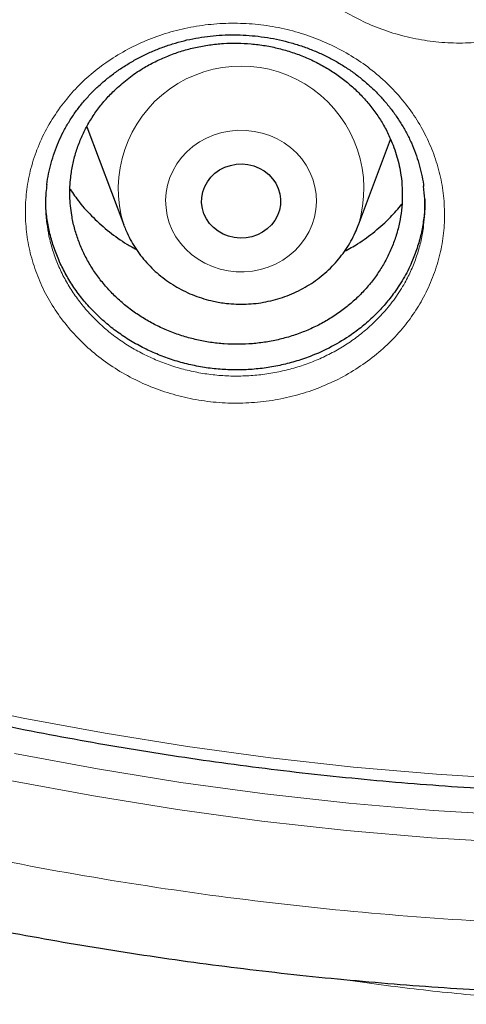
# Model space of a CAD drawing. Header units: millimetres. Extents: x 8 to 778, y 12 to 1829.
# Tile 222 of 256: x 367.68 to 372.2, y 1641.99 to 1651.95. Entities that reach past the tile are written whole.
import ezdxf

# ---------------------------------------------------------------- set-up
doc = ezdxf.new("R2010")
doc.units = ezdxf.units.MM

msp = doc.modelspace()

# ---------------------------------------------------------------- linework, layer by layer
at = {"color": 7, "linetype": 'Continuous', "lineweight": 30}
for p, q in [((368.3605, 1650.8661), (368.7343, 1649.8726)), ((371.1104, 1649.8726), (371.4361, 1650.7382)), ((368.7371, 1649.8652), (368.7343, 1649.8726))]:
    msp.add_line(p, q, dxfattribs=at)
at = {"color": 8, "linetype": 'Continuous', "lineweight": 0, "flags": 128}
for points in [[(369.7898, 1649.4085), (369.7092, 1649.4261), (369.6312, 1649.4518), (369.5566, 1649.4852), (369.4862, 1649.526), (369.421, 1649.5737), (369.3617, 1649.6277), (369.3089, 1649.6874), (369.2633, 1649.7522), (369.2255, 1649.8211), (369.1958, 1649.8935), (369.1746, 1649.9685), (369.1623, 1650.0452), (369.1588, 1650.1227), (369.1642, 1650.2001), (369.1786, 1650.2765), (369.2017, 1650.351), (369.2332, 1650.4227), (369.2728, 1650.4908), (369.32, 1650.5545), (369.3743, 1650.613), (369.435, 1650.6657), (369.5014, 1650.7119), (369.5728, 1650.7511), (369.6483, 1650.7828), (369.7269, 1650.8067), (369.8079, 1650.8225), (369.8902, 1650.8299), (369.9729, 1650.829), (370.055, 1650.8197), (370.1355, 1650.8021), (370.2135, 1650.7764), (370.2882, 1650.743), (370.3585, 1650.7022), (370.4237, 1650.6545), (370.483, 1650.6005), (370.5358, 1650.5408), (370.5814, 1650.4761), (370.6192, 1650.4071), (370.6489, 1650.3347), (370.6701, 1650.2597), (370.6825, 1650.183), (370.6859, 1650.1055), (370.6805, 1650.0281), (370.6661, 1649.9517), (370.643, 1649.8772), (370.6115, 1649.8055), (370.5719, 1649.7374), (370.5247, 1649.6737), (370.4704, 1649.6152), (370.4097, 1649.5625), (370.3433, 1649.5163), (370.2719, 1649.4771), (370.1965, 1649.4454), (370.1178, 1649.4215), (370.0368, 1649.4057), (369.9545, 1649.3983), (369.8718, 1649.3992), (369.7898, 1649.4085)], [(366.8919, 1645.0591), (367.7172, 1644.8839), (368.5471, 1644.729), (369.381, 1644.5946), (370.2184, 1644.4807), (371.0587, 1644.3874), (371.9013, 1644.3147), (372.7456, 1644.2628), (373.5911, 1644.2316), (374.4372, 1644.2213), (375.2833, 1644.2316), (376.1288, 1644.2628), (376.9731, 1644.3147), (377.8157, 1644.3874), (378.656, 1644.4807), (379.4934, 1644.5946)], [(367.6281, 1644.5256), (368.469, 1644.3687), (369.314, 1644.2325), (370.1625, 1644.117), (371.0139, 1644.0225), (371.8677, 1643.9489), (372.7232, 1643.8963), (373.5799, 1643.8647), (374.4372, 1643.8542)], [(374.4372, 1643.5771), (373.5741, 1643.5877), (372.7116, 1643.6195), (371.8503, 1643.6725), (370.9907, 1643.7466), (370.1335, 1643.8418), (369.2793, 1643.958), (368.4285, 1644.0951), (367.582, 1644.2531)]]:
    msp.add_lwpolyline(points, dxfattribs=at)
at = {"color": 7, "linetype": 'Continuous', "lineweight": 30, "flags": 128}
msp.add_lwpolyline([(369.8529, 1649.7445), (369.795, 1649.7584), (369.7399, 1649.7802), (369.6889, 1649.8094), (369.6431, 1649.8455), (369.6035, 1649.8875), (369.5711, 1649.9346), (369.5465, 1649.9858), (369.5303, 1650.0397), (369.5229, 1650.0954), (369.5243, 1650.1515), (369.5347, 1650.2067), (369.5538, 1650.2599), (369.581, 1650.3098), (369.6159, 1650.3553), (369.6577, 1650.3955), (369.7053, 1650.4294), (369.7578, 1650.4562), (369.814, 1650.4754), (369.8726, 1650.4865), (369.9323, 1650.4893), (369.9918, 1650.4837), (370.0498, 1650.4698), (370.1048, 1650.4481), (370.1559, 1650.4188), (370.2017, 1650.3828), (370.2412, 1650.3407), (370.2736, 1650.2936), (370.2982, 1650.2425), (370.3144, 1650.1885), (370.3219, 1650.1328), (370.3204, 1650.0767), (370.31, 1650.0215), (370.2909, 1649.9683), (370.2637, 1649.9184), (370.2288, 1649.8729), (370.187, 1649.8327), (370.1394, 1649.7989), (370.0869, 1649.772), (370.0307, 1649.7529), (369.9721, 1649.7417), (369.9124, 1649.7389), (369.8529, 1649.7445)], dxfattribs=at)
at = {"color": 8, "linetype": 'Continuous', "lineweight": 0}
msp.add_arc((369.9223, 1650.2375), 1.2427, 342.80317, 197.07151, dxfattribs=at)
for points, knots in [([(374.4372, 1706.3241), (373.9406, 1706.3182), (372.9475, 1706.3064), (371.4606, 1706.2107), (369.9795, 1706.0582), (368.5071, 1705.8436), (367.0548, 1705.5704), (365.6252, 1705.2401), (364.2206, 1704.8544), (362.8351, 1704.4122), (361.463, 1703.9113), (360.1073, 1703.3514), (358.7712, 1702.7324), (357.4655, 1702.0589), (356.1925, 1701.3322), (354.9622, 1700.5583), (353.7762, 1699.7398), (352.6359, 1698.8792), (351.5362, 1697.9733), (350.4729, 1697.0178), (349.4488, 1696.0138), (348.4669, 1694.9623), (347.5352, 1693.8712), (346.6556, 1692.7428), (345.8346, 1691.5861), (345.0727, 1690.4041), (344.3702, 1689.1996), (343.7238, 1687.9678), (343.1311, 1686.7033), (342.5945, 1685.408), (342.1162, 1684.084), (341.7005, 1682.7415), (341.3481, 1681.3831), (341.0614, 1680.0197), (340.8397, 1678.6541), (340.6819, 1677.2891), (340.5872, 1675.919), (340.5554, 1674.538), (340.5879, 1673.1486), (340.6862, 1671.7536), (340.8497, 1670.3641), (341.0782, 1668.9826), (341.3694, 1667.6201), (341.7215, 1666.2788), (342.1326, 1664.9611), (342.6039, 1663.6612), (343.1379, 1662.3739), (343.7346, 1661.102), (344.3944, 1659.8485), (345.1123, 1658.6234), (345.8868, 1657.4291), (346.7117, 1656.2749), (347.5841, 1655.1621), (348.5014, 1654.0923), (349.467, 1653.0606), (350.4854, 1652.0629), (351.5556, 1651.1021), (352.6764, 1650.1809), (353.8393, 1649.3068), (355.042, 1648.4816), (356.2749, 1647.7113), (357.5348, 1646.9965), (358.8186, 1646.3374), (360.1316, 1645.7309), (361.4794, 1645.1749), (362.86, 1644.6714), (364.2712, 1644.2228), (365.7022, 1643.8327), (367.15, 1643.5021), (368.6032, 1643.2331), (370.0587, 1643.0251), (371.5137, 1642.8771), (372.9741, 1642.7882), (374.4461, 1642.7584), (375.9269, 1642.7889), (377.4138, 1642.8811), (378.8949, 1643.0345), (380.3673, 1643.2488), (381.8197, 1643.5221), (383.2493, 1643.8525), (384.6538, 1644.2381), (386.0393, 1644.6803), (387.4114, 1645.1813), (388.7671, 1645.7412), (390.1032, 1646.3601), (391.409, 1647.0336), (392.6819, 1647.7603), (393.9122, 1648.5342), (395.0982, 1649.3527), (396.2386, 1650.2133), (397.3382, 1651.1193), (398.4016, 1652.0747), (399.4257, 1653.0787), (400.4076, 1654.1303), (401.3392, 1655.2213), (402.2189, 1656.3497), (403.0399, 1657.5064), (403.8017, 1658.6885), (404.5043, 1659.8929), (405.1507, 1661.1248), (405.7434, 1662.3892), (406.28, 1663.6845), (406.7582, 1665.0086), (407.1739, 1666.3511), (407.5263, 1667.7094), (407.813, 1669.0728), (408.0348, 1670.4384), (408.1925, 1671.8034), (408.2873, 1673.1736), (408.3191, 1674.5546), (408.2865, 1675.9439), (408.1883, 1677.3389), (408.0247, 1678.7284), (407.7963, 1680.1099), (407.505, 1681.4725), (407.1529, 1682.8137), (406.7418, 1684.1315), (406.2705, 1685.4313), (405.7366, 1686.7187), (405.1398, 1687.9906), (404.48, 1689.2441), (403.7622, 1690.4691), (402.9876, 1691.6634), (402.1627, 1692.8177), (401.2903, 1693.9304), (400.3731, 1695.0003), (399.4074, 1696.032), (398.389, 1697.0296), (397.3189, 1697.9904), (396.198, 1698.9116), (395.0351, 1699.7857), (393.8324, 1700.611), (392.5995, 1701.3812), (391.3396, 1702.096), (390.0558, 1702.7551), (388.7428, 1703.3616), (387.395, 1703.9176), (386.0144, 1704.4211), (384.6032, 1704.8698), (383.1723, 1705.2598), (381.7244, 1705.5904), (380.2712, 1705.8593), (378.8157, 1706.0676), (377.3607, 1706.2147), (375.9003, 1706.307), (374.9249, 1706.3184), (374.4372, 1706.3241)], [0, 0, 0, 0, 0.007, 0.014, 0.021, 0.028, 0.035, 0.041875, 0.04875, 0.055625, 0.0625, 0.0695, 0.0765, 0.0835, 0.0905, 0.0975, 0.104375, 0.11125, 0.118125, 0.125, 0.132, 0.139, 0.146, 0.153, 0.16, 0.166875, 0.17375, 0.180625, 0.1875, 0.1945, 0.2015, 0.2085, 0.2155, 0.2225, 0.229375, 0.23625, 0.243125, 0.25, 0.257, 0.264, 0.271, 0.278, 0.285, 0.291875, 0.29875, 0.305625, 0.3125, 0.3195, 0.3265, 0.3335, 0.3405, 0.3475, 0.354375, 0.36125, 0.368125, 0.375, 0.382, 0.389, 0.396, 0.403, 0.41, 0.416875, 0.42375, 0.430625, 0.4375, 0.4445, 0.4515, 0.4585, 0.4655, 0.4725, 0.479375, 0.48625, 0.493125, 0.5, 0.507, 0.514, 0.521, 0.528, 0.535, 0.541875, 0.54875, 0.555625, 0.5625, 0.5695, 0.5765, 0.5835, 0.5905, 0.5975, 0.604375, 0.61125, 0.618125, 0.625, 0.632, 0.639, 0.646, 0.653, 0.66, 0.666875, 0.67375, 0.680625, 0.6875, 0.6945, 0.7015, 0.7085, 0.7155, 0.7225, 0.729375, 0.73625, 0.743125, 0.75, 0.757, 0.764, 0.771, 0.778, 0.785, 0.791875, 0.79875, 0.805625, 0.8125, 0.8195, 0.8265, 0.8335, 0.8405, 0.8475, 0.854375, 0.86125, 0.868125, 0.875, 0.882, 0.889, 0.896, 0.903, 0.91, 0.916875, 0.92375, 0.930625, 0.9375, 0.9445, 0.9515, 0.9585, 0.9655, 0.9725, 0.979375, 0.98625, 0.993125, 1, 1, 1, 1]), ([(370.3392, 1654.6807), (370.3821, 1654.7383), (370.4681, 1654.8538), (370.6221, 1655.0096), (370.7943, 1655.1522), (370.9859, 1655.2775), (371.194, 1655.3839), (371.4138, 1655.4684), (371.6427, 1655.5293), (371.8775, 1655.5665), (372.1156, 1655.58), (372.354, 1655.5685), (372.5897, 1655.5328), (372.8195, 1655.4736), (373.0401, 1655.3909), (373.2493, 1655.2868), (373.4448, 1655.162), (373.6235, 1655.0175), (373.7837, 1654.8558), (373.9233, 1654.6789), (374.0396, 1654.4888), (374.1321, 1654.2884), (374.1999, 1654.0798), (374.2408, 1653.8653), (374.2555, 1653.6479), (374.2436, 1653.4303), (374.2043, 1653.2155), (374.139, 1653.0061), (374.0508, 1652.8096), (373.9423, 1652.6282), (373.8137, 1652.4578), (373.661, 1652.2969), (373.4851, 1652.1487), (373.2923, 1652.0196), (373.0846, 1651.9119), (372.8655, 1651.8259), (372.637, 1651.7626), (372.4018, 1651.7237), (372.1631, 1651.7089), (371.9244, 1651.7184), (371.6886, 1651.7528), (371.4587, 1651.8106), (371.2371, 1651.8913), (371.0269, 1651.9946), (370.8304, 1652.1185), (370.6502, 1652.2615), (370.4891, 1652.4222), (370.3486, 1652.5982), (370.2302, 1652.7872), (370.1363, 1652.9873), (370.0673, 1653.1957), (370.0242, 1653.4096), (370.0081, 1653.6265), (370.0184, 1653.8435), (370.0555, 1654.0611), (370.1218, 1654.2758), (370.2142, 1654.4858), (370.2976, 1654.6158), (370.3392, 1654.6807)], [0, 0, 0, 0, 0.01725, 0.034552, 0.051802, 0.069699, 0.087654, 0.105551, 0.123402, 0.14131, 0.159162, 0.177039, 0.194974, 0.212851, 0.230671, 0.248548, 0.266367, 0.284249, 0.302188, 0.320069, 0.337925, 0.355837, 0.373693, 0.3916, 0.409563, 0.427471, 0.445387, 0.463361, 0.481277, 0.497868, 0.514458, 0.532433, 0.550464, 0.568436, 0.586323, 0.604268, 0.622155, 0.640067, 0.658036, 0.675948, 0.693785, 0.711679, 0.729517, 0.747381, 0.765302, 0.783166, 0.801024, 0.818939, 0.836797, 0.854674, 0.872607, 0.890484, 0.908351, 0.926274, 0.94414, 0.962739, 0.981402, 1, 1, 1, 1]), ([(368.091, 1651.0629), (368.135, 1651.1189), (368.2232, 1651.2312), (368.3798, 1651.3818), (368.5545, 1651.5194), (368.7486, 1651.6398), (368.9593, 1651.7413), (369.1811, 1651.8208), (369.4115, 1651.8766), (369.6473, 1651.9088), (369.8859, 1651.9171), (370.1242, 1651.9007), (370.3593, 1651.8603), (370.5879, 1651.7966), (370.8069, 1651.7098), (371.0139, 1651.6018), (371.2068, 1651.4737), (371.3825, 1651.3263), (371.5393, 1651.1622), (371.6752, 1650.9834), (371.7875, 1650.792), (371.8758, 1650.5908), (371.9391, 1650.3819), (371.9756, 1650.1677), (371.9856, 1649.9511), (371.9691, 1649.735), (371.9253, 1649.5221), (371.8555, 1649.3151), (371.7629, 1649.1214), (371.6505, 1648.9431), (371.5181, 1648.7761), (371.3617, 1648.6192), (371.1825, 1648.4754), (370.9867, 1648.351), (370.7765, 1648.2481), (370.5553, 1648.1672), (370.3252, 1648.109), (370.0889, 1648.0752), (369.8497, 1648.0655), (369.611, 1648.0799), (369.3758, 1648.1191), (369.1471, 1648.1814), (368.9271, 1648.2662), (368.719, 1648.3734), (368.5252, 1648.5007), (368.3479, 1648.6466), (368.1902, 1648.8098), (368.0534, 1648.9876), (367.939, 1649.178), (367.8493, 1649.379), (367.7847, 1649.5876), (367.746, 1649.8013), (367.7346, 1650.0174), (367.7495, 1650.233), (367.7913, 1650.4492), (367.8627, 1650.6623), (367.9604, 1650.8706), (368.0475, 1650.9989), (368.091, 1651.0629)], [0, 0, 0, 0, 0.0171421, 0.0343344, 0.0514768, 0.0693802, 0.087341, 0.1052444, 0.1230958, 0.1410044, 0.1588566, 0.1767283, 0.1946572, 0.2125288, 0.2303396, 0.2482063, 0.2660162, 0.2838888, 0.3018185, 0.3196909, 0.3375421, 0.3554496, 0.3733004, 0.3912085, 0.4091738, 0.4270823, 0.4450062, 0.4629875, 0.4809116, 0.4975154, 0.5141187, 0.5320999, 0.5501377, 0.5681163, 0.5860096, 0.6039595, 0.6218519, 0.6397624, 0.6577305, 0.6756411, 0.6934709, 0.7113574, 0.7291871, 0.7470413, 0.7649525, 0.7828068, 0.8006565, 0.8185631, 0.8364128, 0.8542868, 0.8722174, 0.8900907, 0.9079616, 0.9258882, 0.9437571, 0.9624834, 0.9812744, 1, 1, 1, 1]), ([(367.9573, 1649.8859), (367.9632, 1649.8451), (367.9761, 1649.756), (368.0123, 1649.6212), (368.0623, 1649.4814), (368.1253, 1649.3465), (368.2005, 1649.2168), (368.287, 1649.0938), (368.3857, 1648.9763), (368.4944, 1648.8673), (368.6129, 1648.7669), (368.7394, 1648.6763), (368.8755, 1648.5945), (369.0178, 1648.5238), (369.166, 1648.4642), (369.3182, 1648.4163), (369.4761, 1648.3795), (369.636, 1648.355), (369.7978, 1648.3428), (369.9593, 1648.3429), (370.1221, 1648.3554), (370.282, 1648.3802), (370.4388, 1648.4173), (370.5906, 1648.4657), (370.739, 1648.5262), (370.8805, 1648.5974), (371.0143, 1648.6792), (371.1398, 1648.7708), (371.2576, 1648.8729), (371.3736, 1648.9923), (371.4837, 1649.1301), (371.5759, 1649.2761), (371.6473, 1649.4186), (371.7013, 1649.5556), (371.7416, 1649.698), (371.7643, 1649.8035), (371.7695, 1649.8613), (371.7702, 1649.8696)], [0, 0, 0, 0, 0.02447, 0.053361, 0.082253, 0.111665, 0.140076, 0.168994, 0.197912, 0.227354, 0.255769, 0.284694, 0.313618, 0.343069, 0.371449, 0.400336, 0.429223, 0.458635, 0.487134, 0.516148, 0.545162, 0.574707, 0.603192, 0.632188, 0.661184, 0.690703, 0.719314, 0.74813, 0.777579, 0.807244, 0.842861, 0.878873, 0.907399, 0.936124, 0.965475, 0.995041, 1, 1, 1, 1]), ([(377.9782, 1642.248), (377.9775, 1642.2479), (377.7469, 1642.2081), (377.2787, 1642.15), (376.5748, 1642.0747), (375.863, 1642.024), (375.1478, 1641.9937), (374.4163, 1641.9839), (373.6706, 1641.9949), (372.91, 1642.0294), (372.1487, 1642.0881), (371.5139, 1642.16), (371.1015, 1642.2158), (370.9426, 1642.2414), (370.9108, 1642.2465)], [0, 0, 0, 0, 0.0003216, 0.0993446, 0.1995568, 0.2999029, 0.4009217, 0.5020441, 0.6089562, 0.7159866, 0.8237577, 0.9316921, 0.9863406, 1, 1, 1, 1])]:
    msp.add_open_spline(points, degree=3, knots=knots, dxfattribs=at)
at = {"color": 7, "linetype": 'Continuous', "lineweight": 30}
for points, knots in [([(339.5859, 1677.2304), (339.5836, 1677.1956), (339.5788, 1677.125), (339.5727, 1677.0081), (339.5658, 1676.8831), (339.5579, 1676.7517), (339.5498, 1676.6108), (339.5418, 1676.4596), (339.5333, 1676.2809), (339.5247, 1676.0723), (339.5167, 1675.8315), (339.5093, 1675.5424), (339.5041, 1675.2007), (339.5031, 1674.802), (339.5077, 1674.3744), (339.5201, 1673.8864), (339.5431, 1673.3443), (339.579, 1672.7586), (339.6264, 1672.1709), (339.6848, 1671.5855), (339.7541, 1671.0025), (339.8481, 1670.3217), (339.9742, 1669.545), (340.1409, 1668.6748), (340.2932, 1667.9859), (340.4166, 1667.4752), (340.5016, 1667.1398), (340.5889, 1666.8105), (340.676, 1666.4958), (340.7599, 1666.2041), (340.8388, 1665.939), (340.912, 1665.7002), (340.979, 1665.4876), (341.0391, 1665.3011), (341.0919, 1665.1405), (341.1369, 1665.0057), (341.172, 1664.9019), (341.1993, 1664.8221), (341.2229, 1664.7536), (341.2492, 1664.678), (341.2804, 1664.5887), (341.3172, 1664.4849), (341.3634, 1664.3556), (341.4205, 1664.1986), (341.4898, 1664.0114), (341.5689, 1663.8022), (341.6582, 1663.571), (341.7583, 1663.3182), (341.8678, 1663.049), (341.9836, 1662.7717), (342.1454, 1662.3945), (342.3553, 1661.9244), (342.6181, 1661.3658), (342.9175, 1660.76), (343.2562, 1660.1111), (343.6371, 1659.4234), (344.0288, 1658.7547), (344.4699, 1658.041), (344.9682, 1657.2809), (345.5301, 1656.4771), (346.1168, 1655.6887), (346.6534, 1655.0106), (347.1343, 1654.4323), (347.5564, 1653.9439), (348.0014, 1653.4489), (348.4702, 1652.9482), (348.929, 1652.4781), (349.3743, 1652.0389), (349.8027, 1651.631), (350.2479, 1651.222), (350.7095, 1650.813), (351.1239, 1650.4591), (351.4782, 1650.1656), (351.7603, 1649.9371), (352.0239, 1649.728), (352.2685, 1649.5376), (352.4936, 1649.3654), (352.7057, 1649.2059), (352.9027, 1649.0599), (353.0824, 1648.9287), (353.2185, 1648.8305), (353.314, 1648.7622), (353.3725, 1648.7206), (353.4223, 1648.6853), (353.4786, 1648.6455), (353.5541, 1648.5924), (353.6543, 1648.5224), (353.7768, 1648.4375), (353.9218, 1648.338), (354.0897, 1648.2241), (354.3688, 1648.0373), (354.7571, 1647.7838), (355.2531, 1647.4715), (355.763, 1647.1622), (356.2865, 1646.8566), (356.8238, 1646.5553), (357.4084, 1646.2406), (358.0429, 1645.9146), (358.729, 1645.5803), (359.4281, 1645.2582), (360.1693, 1644.9357), (360.9463, 1644.6188), (361.7577, 1644.3108), (362.565, 1644.0262), (363.3673, 1643.7645), (364.1592, 1643.5261), (364.9399, 1643.3099), (365.7097, 1643.1147), (366.4766, 1642.9376), (367.3205, 1642.7614), (368.2456, 1642.5916), (369.2527, 1642.4351), (370.2642, 1642.3062), (371.2793, 1642.205), (372.297, 1642.1318), (373.3165, 1642.0866), (374.3371, 1642.0696), (375.3577, 1642.081), (376.3775, 1642.1207), (377.3957, 1642.1885), (378.4113, 1642.2842), (379.4242, 1642.4077), (380.435, 1642.5592), (381.4378, 1642.7379), (382.4326, 1642.9434), (383.4187, 1643.1753), (384.4017, 1643.4353), (385.3104, 1643.7027), (386.1468, 1643.9718), (386.9158, 1644.2383), (387.6902, 1644.5265), (388.4766, 1644.8402), (389.2742, 1645.1807), (390.0821, 1645.5493), (390.8944, 1645.9448), (391.7101, 1646.368), (392.3714, 1646.7332), (392.8743, 1647.0234), (393.2126, 1647.2238), (393.5299, 1647.4164), (393.8253, 1647.5998), (394.0978, 1647.7726), (394.3478, 1647.9343), (394.5761, 1648.0845), (394.7845, 1648.2239), (394.9683, 1648.3487), (395.129, 1648.4591), (395.267, 1648.555), (395.3863, 1648.6387), (395.4817, 1648.7062), (395.5637, 1648.7645), (395.645, 1648.8227), (395.7417, 1648.8924), (395.8558, 1648.9752), (395.9872, 1649.0715), (396.1361, 1649.1817), (396.2989, 1649.3036), (396.4713, 1649.4345), (396.6494, 1649.5714), (396.8317, 1649.7134), (397.089, 1649.9168), (397.425, 1650.1884), (397.842, 1650.5361), (398.2741, 1650.9087), (398.7203, 1651.3069), (399.1794, 1651.7319), (399.6023, 1652.1386), (399.9872, 1652.5214), (400.327, 1652.8694), (400.6577, 1653.2181), (400.9727, 1653.5598), (401.2708, 1653.8923), (401.5683, 1654.2328), (401.8633, 1654.5798), (402.1539, 1654.9317), (402.4242, 1655.268), (402.6763, 1655.5898), (402.9107, 1655.8966), (403.1277, 1656.1875), (403.3265, 1656.4598), (403.5136, 1656.7214), (403.6997, 1656.987), (403.8947, 1657.2714), (404.1024, 1657.5814), (404.3217, 1657.9173), (404.5517, 1658.2795), (404.7916, 1658.6688), (405.0401, 1659.0857), (405.2766, 1659.4965), (405.4997, 1659.8975), (405.7086, 1660.2851), (405.9178, 1660.6866), (406.1211, 1661.0908), (406.3199, 1661.5004), (406.5101, 1661.9069), (406.6909, 1662.3085), (406.8561, 1662.6889), (407.0064, 1663.0477), (407.1429, 1663.3845), (407.2662, 1663.699), (407.3771, 1663.9908), (407.4624, 1664.2217), (407.5245, 1664.3933), (407.5651, 1664.507), (407.5988, 1664.6025), (407.6257, 1664.6794), (407.6471, 1664.7409), (407.6684, 1664.8027), (407.6945, 1664.8788), (407.7289, 1664.9801), (407.7707, 1665.1049), (407.8278, 1665.2777), (407.8986, 1665.497), (407.9811, 1665.7602), (408.0661, 1666.0401), (408.1529, 1666.3361), (408.2448, 1666.6615), (408.341, 1667.0175), (408.4408, 1667.4059), (408.5402, 1667.8148), (408.6384, 1668.2443), (408.7345, 1668.6947), (408.8278, 1669.1659), (408.9168, 1669.6563), (409.0116, 1670.231), (409.1047, 1670.8759), (409.1896, 1671.5786), (409.2564, 1672.2588), (409.3066, 1672.9162), (409.3416, 1673.5504), (409.3629, 1674.161), (409.3708, 1674.6768), (409.3708, 1675.1023), (409.367, 1675.4428), (409.3597, 1675.7696), (409.3498, 1676.078), (409.3384, 1676.361), (409.3263, 1676.6159), (409.3139, 1676.8434), (409.3017, 1677.045), (409.2927, 1677.1717), (409.2885, 1677.2304)], [0, 0, 0, 0, 0.000951, 0.00193, 0.003036, 0.004253, 0.00557, 0.006974, 0.008466, 0.010552, 0.012788, 0.015174, 0.018604, 0.022304, 0.026272, 0.03051, 0.035893, 0.041374, 0.046842, 0.052297, 0.05774, 0.063171, 0.071403, 0.079606, 0.08778, 0.090983, 0.094182, 0.097376, 0.100428, 0.103231, 0.105785, 0.10809, 0.110147, 0.111955, 0.113514, 0.114824, 0.115886, 0.116546, 0.117156, 0.117891, 0.118757, 0.119771, 0.120935, 0.122551, 0.124388, 0.126447, 0.128728, 0.13123, 0.133951, 0.136743, 0.139515, 0.145262, 0.150923, 0.1565, 0.163835, 0.171017, 0.178053, 0.185051, 0.193962, 0.202877, 0.211797, 0.220722, 0.226386, 0.232222, 0.238234, 0.244421, 0.250785, 0.255992, 0.261311, 0.266742, 0.272285, 0.27791, 0.281398, 0.284647, 0.287656, 0.290428, 0.29296, 0.295254, 0.297539, 0.299525, 0.301212, 0.302031, 0.302668, 0.303134, 0.303663, 0.304513, 0.305603, 0.306932, 0.308499, 0.310306, 0.312352, 0.317473, 0.322688, 0.327986, 0.333366, 0.338829, 0.344373, 0.351014, 0.357768, 0.364616, 0.371408, 0.379162, 0.386804, 0.394332, 0.401748, 0.409052, 0.416116, 0.423071, 0.429942, 0.436807, 0.445722, 0.454637, 0.463552, 0.472466, 0.481381, 0.490295, 0.49921, 0.508124, 0.517039, 0.525953, 0.534868, 0.543782, 0.552714, 0.561687, 0.570523, 0.5794, 0.588318, 0.597277, 0.604345, 0.611477, 0.618749, 0.626162, 0.633856, 0.641697, 0.649684, 0.657818, 0.6661, 0.66977, 0.673275, 0.676573, 0.679664, 0.682548, 0.68518, 0.687613, 0.689846, 0.691879, 0.693552, 0.69506, 0.696371, 0.697452, 0.698185, 0.699064, 0.700127, 0.701375, 0.702837, 0.704492, 0.706336, 0.708286, 0.710294, 0.712359, 0.714483, 0.719094, 0.723957, 0.729073, 0.73444, 0.74006, 0.745932, 0.750271, 0.754723, 0.75908, 0.763275, 0.767308, 0.77118, 0.775537, 0.779669, 0.783578, 0.787262, 0.79079, 0.794084, 0.797145, 0.799974, 0.80285, 0.805987, 0.809384, 0.813035, 0.816945, 0.821115, 0.825545, 0.830235, 0.834102, 0.838129, 0.842317, 0.846532, 0.850561, 0.854837, 0.85888, 0.862688, 0.866263, 0.869604, 0.872711, 0.875584, 0.878223, 0.879511, 0.880626, 0.881559, 0.88231, 0.882879, 0.883358, 0.884118, 0.885104, 0.886317, 0.887757, 0.890141, 0.892693, 0.895393, 0.898242, 0.901239, 0.90476, 0.908466, 0.912358, 0.916434, 0.920696, 0.925143, 0.929775, 0.934543, 0.941328, 0.94789, 0.954228, 0.960343, 0.966236, 0.971905, 0.977351, 0.980594, 0.983753, 0.986827, 0.989704, 0.992312, 0.994612, 0.996657, 0.99845, 1, 1, 1, 1]), ([(342.1365, 1671.2491), (342.1458, 1671.1696), (342.1732, 1670.9328), (342.2274, 1670.5397), (342.2985, 1670.0699), (342.3778, 1669.6011), (342.4647, 1669.1336), (342.5594, 1668.6675), (342.6618, 1668.2027), (342.7719, 1667.7395), (342.8897, 1667.278), (343.0151, 1666.8182), (343.1482, 1666.3604), (343.2887, 1665.9045), (343.4369, 1665.4507), (343.5925, 1664.9992), (343.7556, 1664.55), (343.9261, 1664.1032), (344.104, 1663.659), (344.2893, 1663.2174), (344.4818, 1662.7785), (344.6816, 1662.3426), (344.8886, 1661.9096), (345.1028, 1661.4796), (345.3241, 1661.0529), (345.5524, 1660.6294), (345.7877, 1660.2093), (346.0299, 1659.7927), (346.279, 1659.3797), (346.5349, 1658.9704), (346.7976, 1658.5649), (347.067, 1658.1632), (347.343, 1657.7656), (347.6255, 1657.372), (347.9146, 1656.9825), (348.21, 1656.5974), (348.5119, 1656.2166), (348.8199, 1655.8402), (349.1342, 1655.4684), (349.4547, 1655.1013), (349.7811, 1654.7388), (350.1136, 1654.3812), (350.4519, 1654.0285), (350.796, 1653.6807), (351.1459, 1653.338), (351.5014, 1653.0005), (351.8624, 1652.6682), (352.229, 1652.3412), (352.6008, 1652.0196), (352.978, 1651.7034), (353.3604, 1651.3929), (353.7479, 1651.0879), (354.1404, 1650.7886), (354.5378, 1650.4951), (354.94, 1650.2074), (355.3469, 1649.9257), (355.7585, 1649.6499), (356.1746, 1649.3802), (356.5951, 1649.1165), (357.0199, 1648.8591), (357.449, 1648.6078), (357.8821, 1648.3629), (358.3193, 1648.1243), (358.7604, 1647.8922), (359.2052, 1647.6665), (359.6538, 1647.4473), (360.1059, 1647.2347), (360.5615, 1647.0288), (361.0205, 1646.8295), (361.4827, 1646.6369), (361.948, 1646.4511), (362.4164, 1646.2722), (362.8877, 1646.1), (363.3618, 1645.9348), (363.8385, 1645.7766), (364.3178, 1645.6253), (364.7996, 1645.481), (365.2837, 1645.3438), (365.77, 1645.2137), (366.2585, 1645.0907), (366.7489, 1644.9748), (367.2411, 1644.8661), (367.7352, 1644.7647), (368.2308, 1644.6704), (368.7279, 1644.5834), (369.2264, 1644.5037), (369.7262, 1644.4312), (370.2271, 1644.3661), (370.7291, 1644.3082), (371.2319, 1644.2578), (371.7355, 1644.2146), (372.2398, 1644.1789), (372.7446, 1644.1505), (373.2498, 1644.1294), (373.7553, 1644.1158), (374.261, 1644.1095), (374.7667, 1644.1106), (375.2723, 1644.1191), (375.7777, 1644.135), (376.2828, 1644.1583), (376.7875, 1644.1889), (377.2915, 1644.2269), (377.7949, 1644.2723), (378.2975, 1644.325), (378.7992, 1644.385), (379.2998, 1644.4524), (379.7992, 1644.527), (380.2973, 1644.609), (380.794, 1644.6982), (381.2891, 1644.7946), (381.7826, 1644.8983), (382.2744, 1645.0092), (382.7642, 1645.1272), (383.252, 1645.2524), (383.7377, 1645.3847), (384.2211, 1645.524), (384.7021, 1645.6704), (385.1807, 1645.8238), (385.6567, 1645.9842), (386.1299, 1646.1515), (386.6003, 1646.3257), (387.0678, 1646.5067), (387.5322, 1646.6946), (387.9935, 1646.8892), (388.4514, 1647.0905), (388.906, 1647.2985), (389.3571, 1647.5131), (389.8045, 1647.7342), (390.2482, 1647.9619), (390.6882, 1648.196), (391.1241, 1648.4365), (391.5561, 1648.6834), (391.9838, 1648.9365), (392.4074, 1649.1959), (392.8266, 1649.4614), (393.2413, 1649.733), (393.6515, 1650.0106), (394.057, 1650.2941), (394.4578, 1650.5836), (394.8537, 1650.8789), (395.2447, 1651.1799), (395.6307, 1651.4866), (396.0115, 1651.7989), (396.3871, 1652.1167), (396.7573, 1652.4399), (397.1222, 1652.7685), (397.4816, 1653.1025), (397.8354, 1653.4416), (398.1835, 1653.7858), (398.5259, 1654.1351), (398.8625, 1654.4894), (399.1931, 1654.8485), (399.5178, 1655.2124), (399.8364, 1655.581), (400.1488, 1655.9542), (400.455, 1656.3319), (400.7549, 1656.714), (401.0484, 1657.1005), (401.3355, 1657.4912), (401.6161, 1657.8861), (401.8901, 1658.285), (402.1574, 1658.6878), (402.4181, 1659.0946), (402.6719, 1659.505), (402.919, 1659.9191), (403.1591, 1660.3368), (403.3923, 1660.758), (403.6185, 1661.1824), (403.8376, 1661.6102), (404.0496, 1662.0411), (404.2544, 1662.475), (404.452, 1662.9119), (404.6423, 1663.3516), (404.8253, 1663.794), (405.001, 1664.239), (405.1693, 1664.6866), (405.3301, 1665.1365), (405.4835, 1665.5887), (405.6293, 1666.0432), (405.7676, 1666.4997), (405.8983, 1666.9581), (406.0214, 1667.4184), (406.1368, 1667.8805), (406.2446, 1668.3442), (406.3447, 1668.8094), (406.437, 1669.276), (406.5216, 1669.7439), (406.5986, 1670.2129), (406.6671, 1670.6831), (406.7138, 1671.031), (406.7352, 1671.2223), (406.739, 1671.2563)], [0, 0, 0, 0, 0.002693, 0.008018, 0.013343, 0.018669, 0.023994, 0.029319, 0.034645, 0.03997, 0.045296, 0.050621, 0.055946, 0.061272, 0.066597, 0.071923, 0.077249, 0.082574, 0.0879, 0.093226, 0.098551, 0.103877, 0.109203, 0.114529, 0.119855, 0.125181, 0.130507, 0.135833, 0.141159, 0.146485, 0.151812, 0.157138, 0.162464, 0.167791, 0.173117, 0.178444, 0.18377, 0.189097, 0.194423, 0.19975, 0.205077, 0.210404, 0.215731, 0.221057, 0.226384, 0.231711, 0.237038, 0.242365, 0.247693, 0.25302, 0.258347, 0.263674, 0.269002, 0.274329, 0.279656, 0.284984, 0.290311, 0.295639, 0.300966, 0.306294, 0.311621, 0.316949, 0.322277, 0.327604, 0.332932, 0.33826, 0.343588, 0.348916, 0.354243, 0.359571, 0.364899, 0.370227, 0.375555, 0.380883, 0.386211, 0.391539, 0.396867, 0.402195, 0.407523, 0.412851, 0.418179, 0.423508, 0.428836, 0.434164, 0.439492, 0.44482, 0.450148, 0.455477, 0.460805, 0.466133, 0.471461, 0.47679, 0.482118, 0.487446, 0.492774, 0.498103, 0.503431, 0.508759, 0.514087, 0.519416, 0.524744, 0.530072, 0.5354, 0.540729, 0.546057, 0.551385, 0.556713, 0.562041, 0.56737, 0.572698, 0.578026, 0.583354, 0.588682, 0.594011, 0.599339, 0.604667, 0.609995, 0.615323, 0.620651, 0.625979, 0.631307, 0.636635, 0.641963, 0.647291, 0.652619, 0.657947, 0.663275, 0.668603, 0.673931, 0.679258, 0.684586, 0.689914, 0.695242, 0.700569, 0.705897, 0.711225, 0.716552, 0.72188, 0.727207, 0.732535, 0.737862, 0.74319, 0.748517, 0.753844, 0.759171, 0.764499, 0.769826, 0.775153, 0.78048, 0.785807, 0.791134, 0.796461, 0.801788, 0.807115, 0.812442, 0.817768, 0.823095, 0.828422, 0.833748, 0.839075, 0.844401, 0.849728, 0.855054, 0.86038, 0.865707, 0.871033, 0.876359, 0.881685, 0.887011, 0.892337, 0.897663, 0.902989, 0.908315, 0.913641, 0.918967, 0.924293, 0.929618, 0.934944, 0.94027, 0.945595, 0.950921, 0.956246, 0.961572, 0.966897, 0.972223, 0.977548, 0.982873, 0.988199, 0.993524, 0.998849, 1, 1, 1, 1]), ([(368.2409, 1651.0075), (368.2517, 1651.0225), (368.2843, 1651.0674), (368.3436, 1651.1396), (368.4208, 1651.2225), (368.5043, 1651.3014), (368.5938, 1651.3757), (368.6888, 1651.4452), (368.789, 1651.5094), (368.8936, 1651.5679), (369.0021, 1651.6203), (369.1139, 1651.6662), (369.2282, 1651.7055), (369.3445, 1651.7379), (369.4621, 1651.7633), (369.5804, 1651.7814), (369.6999, 1651.7927), (369.8207, 1651.7972), (369.9429, 1651.7948), (370.0658, 1651.7855), (370.1885, 1651.7692), (370.3102, 1651.746), (370.43, 1651.7161), (370.5471, 1651.6796), (370.6607, 1651.6368), (370.77, 1651.5881), (370.8746, 1651.5337), (370.9743, 1651.4736), (371.0698, 1651.4079), (371.1611, 1651.3363), (371.248, 1651.2591), (371.3299, 1651.1766), (371.4063, 1651.0893), (371.4766, 1650.9977), (371.5405, 1650.9023), (371.5974, 1650.8036), (371.6471, 1650.7023), (371.6892, 1650.5989), (371.7237, 1650.494), (371.7497, 1650.3879), (371.7649, 1650.3104), (371.7691, 1650.2683), (371.7697, 1650.262)], [0, 0, 0, 0, 0.012754, 0.038306, 0.063966, 0.089781, 0.115733, 0.141792, 0.167922, 0.194079, 0.2202, 0.246237, 0.272144, 0.297885, 0.323423, 0.348715, 0.373896, 0.399386, 0.425143, 0.451113, 0.477233, 0.50343, 0.529619, 0.555708, 0.581627, 0.607319, 0.632738, 0.657908, 0.68318, 0.708765, 0.734577, 0.760581, 0.786732, 0.812981, 0.839277, 0.86556, 0.89178, 0.917901, 0.943897, 0.969757, 0.9955, 1, 1, 1, 1]), ([(368.6716, 1651.2638), (368.6398, 1651.2333), (368.576, 1651.172), (368.4907, 1651.0705), (368.4137, 1650.962), (368.3476, 1650.8478), (368.2926, 1650.7297), (368.249, 1650.6083), (368.2164, 1650.4827), (368.1925, 1650.3343), (368.1851, 1650.1627), (368.2015, 1649.9914), (368.2333, 1649.8436), (368.2722, 1649.7197), (368.3221, 1649.5997), (368.3836, 1649.4826), (368.4557, 1649.3708), (368.5377, 1649.2653), (368.6285, 1649.1668), (368.7292, 1649.0745), (368.8378, 1648.9905), (368.9536, 1648.9153), (369.075, 1648.8493), (369.2035, 1648.7923), (369.3364, 1648.7454), (369.4728, 1648.7089), (369.6112, 1648.683), (369.7529, 1648.6675), (369.8951, 1648.663), (370.0368, 1648.6693), (370.1765, 1648.6863), (370.3155, 1648.7141), (370.451, 1648.7524), (370.5821, 1648.8008), (370.7074, 1648.8587), (370.8281, 1648.9266), (370.9417, 1649.0035), (371.0474, 1649.0885), (371.1443, 1649.1809), (371.2331, 1649.2813), (371.312, 1649.3881), (371.3804, 1649.5002), (371.4379, 1649.6166), (371.4848, 1649.7384), (371.5201, 1649.8631), (371.5434, 1649.9897), (371.555, 1650.1171), (371.5547, 1650.2464), (371.5402, 1650.396), (371.5038, 1650.5649), (371.4443, 1650.7284), (371.3758, 1650.8659), (371.3065, 1650.9785), (371.2276, 1651.0851), (371.1381, 1651.1864), (371.0396, 1651.2803), (370.9332, 1651.3661), (370.8199, 1651.4432), (370.6987, 1651.5121), (370.5718, 1651.5713), (370.4403, 1651.6206), (370.3056, 1651.6595), (370.1663, 1651.6884), (370.0253, 1651.7064), (369.8836, 1651.7136), (369.7426, 1651.71), (369.601, 1651.6956), (369.4617, 1651.6704), (369.3256, 1651.6348), (369.1942, 1651.5892), (369.0661, 1651.5332), (368.9341, 1651.4619), (368.7996, 1651.374), (368.7144, 1651.3007), (368.6716, 1651.2638)], [0, 0, 0, 0, 0.013194, 0.02648, 0.040055, 0.05373, 0.066972, 0.080307, 0.093785, 0.10746, 0.127326, 0.14751, 0.161188, 0.174432, 0.187769, 0.20125, 0.214927, 0.228178, 0.241521, 0.254972, 0.268644, 0.281886, 0.295222, 0.308665, 0.322328, 0.335564, 0.348893, 0.362329, 0.375986, 0.38922, 0.402546, 0.41598, 0.429633, 0.44287, 0.456199, 0.469636, 0.483292, 0.496535, 0.509872, 0.523315, 0.536978, 0.550217, 0.563549, 0.577024, 0.590695, 0.60394, 0.617277, 0.630758, 0.644435, 0.664301, 0.684485, 0.698163, 0.711404, 0.724738, 0.738215, 0.751888, 0.765134, 0.778472, 0.791917, 0.805583, 0.818821, 0.832152, 0.845589, 0.859248, 0.872482, 0.885808, 0.899242, 0.912896, 0.926131, 0.939459, 0.952894, 0.966549, 0.983182, 1, 1, 1, 1]), ([(367.9565, 1650.2795), (367.9565, 1650.2798), (367.9599, 1650.317), (367.9737, 1650.3905), (367.9986, 1650.4994), (368.0321, 1650.6064), (368.0728, 1650.7111), (368.1209, 1650.8126), (368.176, 1650.912), (368.2191, 1650.9754), (368.2409, 1651.0075)], [0, 0, 0, 0, 0.00111, 0.143971, 0.287069, 0.430012, 0.572496, 0.714271, 0.855141, 1, 1, 1, 1]), ([(367.9569, 1650.2832), (367.9533, 1650.2562), (367.9431, 1650.1802), (367.9426, 1650.0539), (367.9468, 1649.9481), (367.9562, 1649.8924), (367.9573, 1649.8859)], [0, 0, 0, 0, 0.205108, 0.576451, 0.950475, 1, 1, 1, 1]), ([(368.1925, 1650.2336), (368.2223, 1650.1901), (368.2916, 1650.0887), (368.4247, 1649.9443), (368.5863, 1649.8015), (368.7336, 1649.6942), (368.831, 1649.6419), (368.8634, 1649.6244)], [0, 0, 0, 0, 0.17717, 0.412668, 0.647419, 0.882326, 1, 1, 1, 1]), ([(371.7702, 1649.8696), (371.7746, 1649.9089), (371.7843, 1649.9962), (371.7845, 1650.1289), (371.7744, 1650.2214), (371.7696, 1650.2658)], [0, 0, 0, 0, 0.298863, 0.663147, 1, 1, 1, 1]), ([(371.4742, 1649.1888), (371.4442, 1649.1494), (371.3841, 1649.0701), (371.2796, 1648.9596), (371.1646, 1648.8556), (371.0197, 1648.7455), (370.8401, 1648.6365), (370.6464, 1648.5489), (370.4689, 1648.4889), (370.313, 1648.4494), (370.1549, 1648.4222), (369.993, 1648.4069), (369.8308, 1648.4042), (369.6693, 1648.4139), (369.5103, 1648.4356), (369.352, 1648.4696), (369.1978, 1648.5155), (369.0485, 1648.5729), (368.9057, 1648.641), (368.7681, 1648.7206), (368.6388, 1648.8101), (368.5186, 1648.9089), (368.4084, 1649.0158), (368.3074, 1649.1318), (368.2178, 1649.2548), (368.14, 1649.3838), (368.0747, 1649.5175), (368.0216, 1649.6572), (367.9814, 1649.7999), (367.9557, 1649.9448), (367.9434, 1650.0638), (367.9446, 1650.1347), (367.945, 1650.1571)], [0, 0, 0, 0, 0.032303, 0.064832, 0.098064, 0.131536, 0.180273, 0.229804, 0.263369, 0.295761, 0.328442, 0.361358, 0.394814, 0.427111, 0.459693, 0.492507, 0.525856, 0.558218, 0.590867, 0.623749, 0.65717, 0.689518, 0.722152, 0.755017, 0.78842, 0.820812, 0.853491, 0.886402, 0.91985, 0.952256, 0.984949, 1, 1, 1, 1]), ([(371.7817, 1650.1335), (371.7822, 1650.118), (371.7839, 1650.0543), (371.7732, 1649.9422), (371.7497, 1649.7981), (371.7115, 1649.6549), (371.6557, 1649.5037), (371.5795, 1649.3458), (371.5094, 1649.2414), (371.4742, 1649.1888)], [0, 0, 0, 0, 0.046412, 0.190917, 0.336686, 0.483491, 0.6327, 0.815329, 1, 1, 1, 1]), ([(370.9684, 1649.6058), (371.0135, 1649.6302), (371.1228, 1649.6894), (371.2788, 1649.8059), (371.4301, 1649.9399), (371.5125, 1650.0384), (371.5499, 1650.0831)], [0, 0, 0, 0, 0.198511, 0.481095, 0.764581, 1, 1, 1, 1]), ([(368.7381, 1649.8652), (368.7446, 1649.848), (368.7624, 1649.8006), (368.7996, 1649.7264), (368.8487, 1649.643), (368.9047, 1649.5636), (368.967, 1649.4888), (369.0353, 1649.4188), (369.1091, 1649.3542), (369.1881, 1649.2954), (369.2716, 1649.2428), (369.3593, 1649.1966), (369.4506, 1649.1572), (369.5449, 1649.1249), (369.6311, 1649.1023), (369.686, 1649.0923), (369.7081, 1649.0883)], [0, 0, 0, 0, 0.042997, 0.117807, 0.192705, 0.267708, 0.342831, 0.418085, 0.493476, 0.569007, 0.644675, 0.720477, 0.796406, 0.87245, 0.9486, 1, 1, 1, 1]), ([(369.7081, 1649.0883), (369.7298, 1649.085), (369.7845, 1649.0768), (369.8732, 1649.0704), (369.9737, 1649.0704), (370.0738, 1649.0782), (370.1731, 1649.0936), (370.2708, 1649.1165), (370.3664, 1649.1468), (370.4592, 1649.1844), (370.5486, 1649.229), (370.634, 1649.2803), (370.715, 1649.3379), (370.7908, 1649.4016), (370.8612, 1649.4708), (370.9256, 1649.5452), (370.9836, 1649.6242), (371.0348, 1649.7074), (371.0772, 1649.7894), (371.099, 1649.8448), (371.1089, 1649.8701)], [0, 0, 0, 0, 0.037615, 0.094944, 0.152311, 0.20971, 0.267125, 0.324542, 0.381947, 0.439328, 0.49667, 0.553959, 0.611181, 0.668323, 0.725374, 0.782325, 0.839169, 0.895902, 0.952522, 1, 1, 1, 1])]:
    msp.add_open_spline(points, degree=3, knots=knots, dxfattribs=at)

doc.saveas('drawing.dxf')
